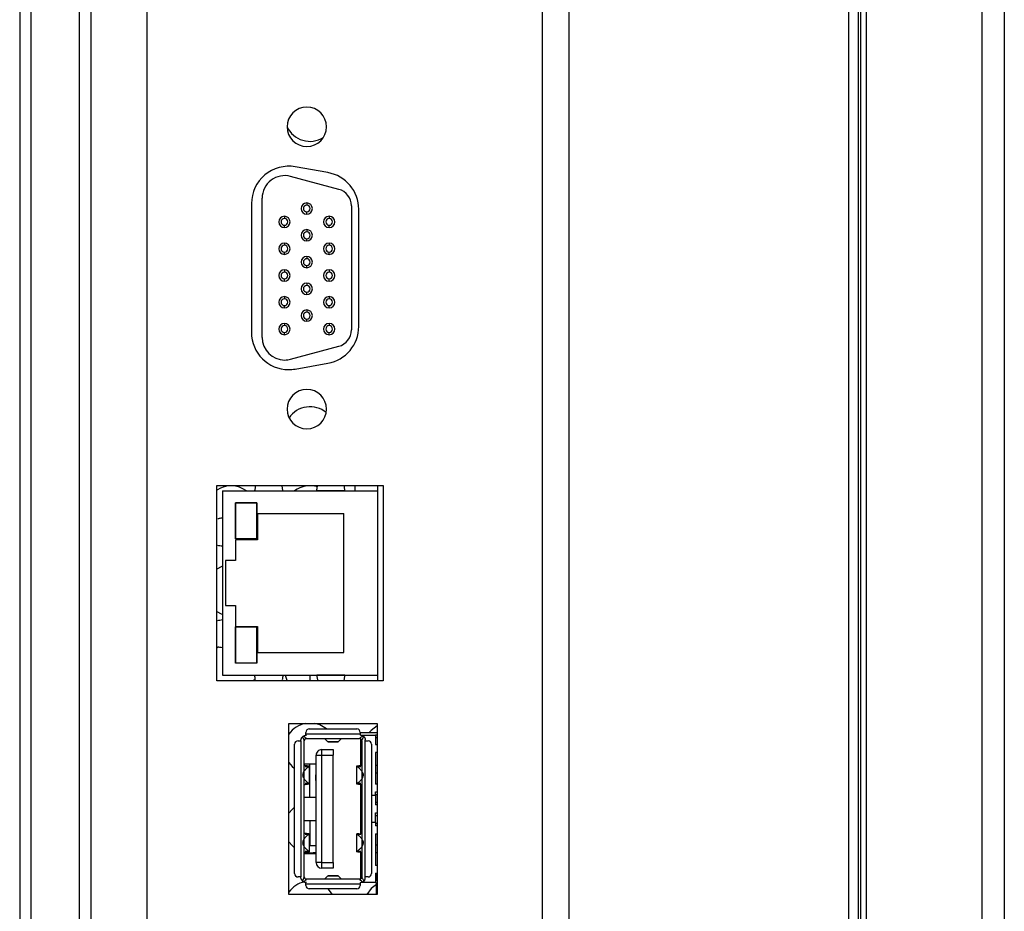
# Model space of a CAD drawing. Header units: millimetres. Extents: x 0 to 1118, y 0 to 864.
# Tile 24 of 256: x 80 to 97, y 326 to 342. Entities that reach past the tile are written whole.
import ezdxf

# ---------------------------------------------------------------- set-up
doc = ezdxf.new("R2010")
doc.units = ezdxf.units.MM

msp = doc.modelspace()

# ---------------------------------------------------------------- linework, layer by layer
at = {"color": 7, "linetype": 'Continuous', "lineweight": 25}
for p, q in [((94.8919, 314.316), (94.8919, 533.588)), ((94.9319, 316.152), (94.9319, 531.752)), ((95.0319, 316.152), (95.0319, 531.752)), ((97.0719, 531.752), (97.0719, 316.152)), ((97.4719, 531.752), (97.4719, 316.152)), ((80.0319, 406.752), (80.0319, 315.2817)), ((80.2319, 406.752), (80.2319, 315.0817)), ((81.0919, 320.8217), (81.0919, 404.714)), ((81.2919, 404.714), (81.2919, 320.8217)), ((82.2919, 321.0217), (82.2919, 404.114)), ((89.2919, 323.4488), (89.2919, 400.4697)), ((85.4923, 339.5656), (84.9123, 339.6686)), ((85.6848, 339.2696), (84.8307, 339.4992)), ((84.3269, 336.6469), (84.3269, 339.1129)), ((84.1369, 339.0188), (84.1369, 336.7368)), ((85.1169, 339.0297), (85.1169, 338.9897)), ((85.1169, 338.8297), (85.1169, 338.8697)), ((85.9069, 338.9799), (85.9069, 336.7799)), ((86.0369, 336.8398), (86.0369, 338.9158)), ((84.7209, 338.7926), (84.7209, 338.7526)), ((85.5129, 338.7926), (85.5129, 338.7526)), ((84.7209, 338.5926), (84.7209, 338.6326)), ((85.1169, 338.5556), (85.1169, 338.5156)), ((85.5129, 338.5926), (85.5129, 338.6326)), ((85.1169, 338.3556), (85.1169, 338.3956)), ((84.7209, 338.3185), (84.7209, 338.2785)), ((85.5129, 338.3185), (85.5129, 338.2785)), ((84.7209, 338.1185), (84.7209, 338.1585)), ((85.1169, 338.0814), (85.1169, 338.0414)), ((85.5129, 338.1185), (85.5129, 338.1585)), ((84.7209, 337.8444), (84.7209, 337.8044)), ((85.1169, 337.8814), (85.1169, 337.9214)), ((85.5129, 337.8444), (85.5129, 337.8044)), ((84.7209, 337.6444), (84.7209, 337.6844)), ((85.5129, 337.6444), (85.5129, 337.6844)), ((85.1169, 337.6073), (85.1169, 337.5673)), ((84.7209, 337.3702), (84.7209, 337.3302)), ((85.1169, 337.4073), (85.1169, 337.4473)), ((85.5129, 337.3702), (85.5129, 337.3302)), ((84.7209, 337.1702), (84.7209, 337.2102)), ((85.1169, 337.1332), (85.1169, 337.0932)), ((85.5129, 337.1702), (85.5129, 337.2102)), ((85.1169, 336.9332), (85.1169, 336.9732)), ((84.7209, 336.8961), (84.7209, 336.8561)), ((85.5129, 336.8961), (85.5129, 336.8561)), ((84.7209, 336.6961), (84.7209, 336.7361)), ((85.5129, 336.6961), (85.5129, 336.7361)), ((84.8307, 336.2606), (85.6848, 336.4902)), ((84.9123, 336.087), (85.4923, 336.19)), ((83.5249, 334.0277), (86.4719, 334.0277)), ((83.5249, 330.5679), (83.5249, 334.0277)), ((85.9719, 333.9278), (85.9719, 334.0277)), ((86.3719, 334.0277), (86.3719, 333.9278)), ((86.4719, 334.0277), (86.4719, 330.5679)), ((83.6249, 333.9278), (83.6249, 330.668)), ((83.6249, 333.9278), (86.3719, 333.9278)), ((84.1938, 333.931), (84.6941, 333.931)), ((84.1938, 333.9278), (84.1938, 333.931)), ((84.6941, 333.931), (84.6941, 333.9278)), ((85.2932, 333.9278), (85.2932, 333.931)), ((85.7935, 333.931), (85.2932, 333.931)), ((85.7935, 333.931), (85.7935, 333.9278)), ((86.3719, 333.9278), (86.3719, 330.668)), ((83.8544, 333.0785), (83.8544, 333.7191)), ((83.8544, 333.7191), (84.2336, 333.7191)), ((83.8564, 333.7171), (83.8564, 333.0805)), ((84.2316, 333.7171), (83.8564, 333.7171)), ((84.2316, 333.0805), (84.2316, 333.7171)), ((84.2336, 333.7191), (84.2336, 333.0785)), ((84.2432, 333.5263), (84.2432, 333.0642)), ((84.2432, 333.5263), (85.7728, 333.5263)), ((85.7728, 331.0661), (85.7728, 333.5263)), ((83.6218, 333.4482), (83.6249, 333.4482)), ((83.6218, 333.4482), (83.6218, 332.9479)), ((83.6249, 332.9479), (83.6218, 332.9479)), ((84.2336, 333.0785), (83.8544, 333.0785)), ((84.2432, 333.0642), (83.8544, 333.0642)), ((83.8544, 333.0642), (83.8544, 332.6945)), ((83.8564, 333.0805), (84.2316, 333.0805)), ((83.8544, 332.6945), (83.6759, 332.6945)), ((83.6759, 332.6945), (83.6759, 332.2962)), ((83.6759, 332.2962), (83.6759, 331.8979)), ((83.6759, 331.8979), (83.8544, 331.8979)), ((83.8544, 331.8979), (83.8544, 331.5282)), ((83.6218, 331.6509), (83.6249, 331.6509)), ((83.6218, 331.6509), (83.6218, 331.1506)), ((83.8544, 331.5282), (84.2432, 331.5282)), ((83.8544, 331.5202), (84.2336, 331.5202)), ((83.8544, 330.8797), (83.8544, 331.5202)), ((84.2316, 331.5182), (83.8564, 331.5182)), ((83.8564, 331.5182), (83.8564, 330.8817)), ((84.2316, 330.8817), (84.2316, 331.5182)), ((84.2336, 331.5202), (84.2336, 330.8797)), ((84.2432, 331.5282), (84.2432, 331.0661)), ((83.541, 331.1543), (83.5249, 331.1441)), ((83.6249, 331.1506), (83.6218, 331.1506)), ((84.2432, 331.0661), (85.7728, 331.0661)), ((84.2336, 330.8797), (83.8544, 330.8797)), ((83.8564, 330.8817), (84.2316, 330.8817)), ((83.6249, 330.668), (86.3719, 330.668)), ((84.1938, 330.6648), (84.1938, 330.668)), ((84.1938, 330.6648), (84.6941, 330.6648)), ((84.6941, 330.668), (84.6941, 330.6648)), ((85.1719, 330.668), (85.1719, 330.5679)), ((85.2932, 330.6648), (85.2932, 330.668)), ((85.7935, 330.6648), (85.2932, 330.6648)), ((85.7935, 330.668), (85.7935, 330.6648)), ((86.3719, 330.668), (86.3719, 330.5679)), ((86.4719, 330.5679), (83.5249, 330.5679)), ((84.1765, 330.5679), (84.1879, 330.5924)), ((84.8019, 326.7828), (84.8019, 329.8128)), ((84.8019, 329.8128), (86.3619, 329.8128)), ((86.3619, 329.8128), (86.3619, 326.7828)), ((85.1019, 329.6229), (85.1019, 329.6529)), ((85.1019, 329.6029), (85.1019, 329.6229)), ((86.0619, 329.6229), (85.1019, 329.6229)), ((85.1619, 329.7129), (86.0019, 329.7129)), ((86.0619, 329.6529), (86.0619, 329.6229)), ((86.0619, 329.6507), (86.3619, 329.6507)), ((86.0619, 329.6229), (86.0619, 329.6029)), ((84.9019, 327.1529), (84.9019, 329.4429)), ((84.9619, 329.5029), (85.0119, 329.5029)), ((85.0119, 329.5029), (85.0119, 327.0929)), ((85.0719, 327.0912), (85.0719, 329.5046)), ((85.1019, 329.6029), (85.1119, 329.6029)), ((85.1119, 329.5429), (85.1119, 329.544)), ((85.1119, 329.5429), (86.0519, 329.5429)), ((85.4923, 329.4853), (85.4319, 329.5427)), ((85.6715, 329.4853), (85.4923, 329.4853)), ((85.4934, 329.4847), (85.6703, 329.4847)), ((85.7319, 329.5427), (85.6715, 329.4853)), ((86.0519, 329.544), (86.0519, 329.5429)), ((86.0719, 329.6029), (86.0619, 329.6029)), ((86.0719, 329.6029), (86.3319, 329.6029)), ((86.0719, 329.063), (86.0719, 329.5375)), ((86.0919, 329.5046), (86.0919, 327.0912)), ((86.0941, 329.5159), (86.0957, 329.5159)), ((86.1283, 329.5796), (86.127, 329.5774)), ((86.1519, 329.5029), (86.1519, 329.5229)), ((86.1519, 327.0929), (86.1519, 329.5029)), ((86.1519, 329.5029), (86.2019, 329.5029)), ((86.2619, 329.4429), (86.2619, 327.1529)), ((86.3619, 329.6046), (86.3319, 329.6029)), ((86.3319, 329.6029), (86.3319, 329.4379)), ((86.3319, 329.6029), (86.3341, 329.563)), ((86.3341, 329.563), (86.3619, 329.5645)), ((85.3819, 329.2479), (85.3819, 329.3479)), ((85.3819, 329.3479), (85.5819, 329.3479)), ((85.5819, 329.3479), (85.5819, 329.2479)), ((86.3319, 329.4379), (86.3619, 329.4379)), ((86.3619, 329.2979), (86.3319, 329.2979)), ((86.3319, 329.2979), (86.3319, 328.7379)), ((85.2819, 327.3479), (85.2819, 329.2479)), ((85.2819, 329.2479), (85.3819, 329.2479)), ((85.3819, 327.3479), (85.3819, 329.2479)), ((85.3819, 329.2479), (85.5819, 329.2479)), ((85.5819, 327.3479), (85.5819, 329.2479)), ((85.2819, 329.0879), (85.0719, 329.0879)), ((85.1547, 329.044), (85.0911, 329.044)), ((85.1642, 328.7371), (85.1642, 329.0587)), ((85.1719, 328.5079), (85.1719, 329.0879)), ((85.9995, 329.0587), (85.9995, 328.7371)), ((86.0726, 329.044), (86.009, 329.044)), ((86.3619, 329.0679), (86.3319, 329.0679)), ((86.3319, 328.9379), (86.3619, 328.9379)), ((85.0911, 328.7518), (85.1547, 328.7518)), ((85.2719, 328.9007), (85.2719, 328.8007)), ((85.2719, 328.9007), (85.2819, 328.9007)), ((85.2719, 328.8007), (85.2819, 328.8007)), ((86.009, 328.7518), (86.0726, 328.7518)), ((86.0719, 328.5379), (86.0719, 328.7328)), ((86.3619, 328.7379), (86.3319, 328.7379)), ((86.3319, 328.5979), (86.3619, 328.5979)), ((86.3319, 328.5379), (86.3319, 328.5979)), ((85.0719, 328.5079), (85.2819, 328.5079)), ((86.0719, 328.0579), (86.0719, 328.5379)), ((86.0719, 328.5379), (86.0919, 328.5379)), ((86.3319, 328.5379), (86.2619, 328.5379)), ((86.3619, 328.5479), (86.3319, 328.5479)), ((86.3319, 328.5379), (86.3319, 328.3679)), ((86.3319, 328.4179), (86.3619, 328.4179)), ((86.3619, 328.3679), (86.3319, 328.3679)), ((86.3319, 328.2279), (86.3619, 328.2279)), ((86.3319, 328.0579), (86.3319, 328.2279)), ((85.2819, 328.0879), (85.0719, 328.0879)), ((85.1719, 328.0879), (85.1719, 327.6507)), ((86.0719, 328.0579), (86.0919, 328.0579)), ((86.0719, 327.8632), (86.0719, 328.0579)), ((86.3319, 328.0579), (86.2619, 328.0579)), ((86.3619, 328.1779), (86.3319, 328.1779)), ((86.3319, 328.0579), (86.3319, 327.9979)), ((86.3319, 328.0479), (86.3619, 328.0479)), ((86.3619, 327.9979), (86.3319, 327.9979)), ((85.1547, 327.844), (85.0911, 327.844)), ((85.1642, 327.5371), (85.1642, 327.8587)), ((85.9995, 327.8587), (85.9995, 327.5371)), ((86.0726, 327.844), (86.009, 327.844)), ((86.3319, 327.8579), (86.3619, 327.8579)), ((86.3319, 327.8579), (86.3319, 327.2979)), ((85.0911, 327.5518), (85.1547, 327.5518)), ((85.1719, 327.6507), (85.2819, 327.6507)), ((86.009, 327.5518), (86.0726, 327.5518)), ((86.0719, 327.0583), (86.0719, 327.5328)), ((86.3619, 327.6579), (86.3319, 327.6579)), ((86.3319, 327.5279), (86.3619, 327.5279)), ((85.0719, 327.5079), (85.2819, 327.5079)), ((85.3819, 327.3479), (85.2819, 327.3479)), ((85.3819, 327.2479), (85.3819, 327.3479)), ((85.3819, 327.3479), (85.5819, 327.3479)), ((85.5819, 327.2479), (85.3819, 327.2479)), ((85.5819, 327.3479), (85.5819, 327.2479)), ((86.3619, 327.2979), (86.3319, 327.2979)), ((85.0119, 327.0929), (84.9619, 327.0929)), ((85.0396, 327.0238), (85.0407, 327.0258)), ((85.1119, 327.0518), (85.1119, 327.0529)), ((86.0519, 327.0529), (85.1119, 327.0529)), ((85.4319, 327.0531), (85.4923, 327.1105)), ((85.4923, 327.1105), (85.6715, 327.1105)), ((85.6703, 327.1111), (85.4934, 327.1111)), ((85.6715, 327.1105), (85.7319, 327.0531)), ((86.0519, 327.0529), (86.0519, 327.0518)), ((86.1519, 327.0729), (86.1519, 327.0929)), ((86.2019, 327.0929), (86.1519, 327.0929)), ((86.3319, 327.1579), (86.3619, 327.1579)), ((86.3319, 327.1579), (86.3319, 326.9929)), ((86.3341, 327.0328), (86.3319, 326.9929)), ((86.3619, 327.0313), (86.3341, 327.0328)), ((86.3519, 327.0318), (86.3519, 327.1579)), ((85.1019, 326.9729), (85.1019, 326.9929)), ((85.1119, 326.9929), (85.1019, 326.9929)), ((85.1019, 326.9429), (85.1019, 326.9729)), ((85.1019, 326.9729), (86.0619, 326.9729)), ((86.0019, 326.8829), (85.1619, 326.8829)), ((85.5704, 326.7828), (85.4971, 326.8829)), ((86.0619, 326.9929), (86.0719, 326.9929)), ((86.0619, 326.9929), (86.0619, 326.9729)), ((86.0619, 326.9729), (86.0619, 326.9429)), ((86.3319, 326.9929), (86.0719, 326.9929)), ((86.3319, 326.9929), (86.3619, 326.9912)), ((86.3519, 326.7828), (86.3519, 326.9918)), ((86.3619, 326.7828), (84.8019, 326.7828))]:
    msp.add_line(p, q, dxfattribs=at)
at = {"color": 8, "linetype": 'Continuous', "lineweight": 25}
for p, q in [((94.7161, 323.4488), (94.7161, 529.4738)), ((89.7605, 401.093), (89.7605, 323.4488))]:
    msp.add_line(p, q, dxfattribs=at)
at = {"color": 7, "linetype": 'Continuous', "lineweight": 25, "flags": 128}
for points in [[(83.6249, 332.594), (83.602, 332.5852), (83.5249, 332.5441)], [(83.5249, 331.7948), (83.602, 331.7537), (83.6249, 331.7449)], [(84.7358, 330.668), (84.7584, 330.5972), (84.7718, 330.5679)], [(85.465, 329.7129), (85.3464, 329.7852), (85.2512, 329.8128)], [(86.3619, 329.7662), (86.256, 329.6876), (86.2229, 329.6507)], [(84.8019, 329.1167), (84.856, 329.0513), (84.9019, 329.0112)], [(84.9019, 328.3277), (84.856, 328.2876), (84.8019, 328.2222)], [(84.8019, 327.7167), (84.856, 327.6513), (84.9019, 327.6112)], [(85.1006, 327.5255), (85.1742, 327.5195), (85.2819, 327.5325)], [(86.3519, 326.9607), (86.256, 326.8876), (86.178, 326.7828)]]:
    msp.add_lwpolyline(points, dxfattribs=at)
at = {"color": 7, "linetype": 'Continuous', "lineweight": 25}
for centre, radius, start, end in [((85.1169, 340.3778), 0.35, 90, 270), ((85.1169, 340.3778), 0.35, 270, 90), ((85.1742, 340.5695), 0.45, 205.15856, 301.54197), ((84.7969, 339.0188), 0.66, 79.93004, 180), ((85.3769, 338.9158), 0.66, 0, 79.93004), ((84.7269, 339.1129), 0.4, 74.95417, 180), ((85.6069, 338.9799), 0.3, 0, 74.95417), ((85.1169, 338.9297), 0.1, 90, 270), ((85.1169, 338.9297), 0.06, 90, 270), ((85.1169, 338.9297), 0.1, 270, 90), ((85.1169, 338.9297), 0.06, 270, 90), ((84.7209, 338.6926), 0.1, 90, 270), ((84.7209, 338.6926), 0.06, 90, 270), ((84.7209, 338.6926), 0.1, 270, 90), ((84.7209, 338.6926), 0.06, 270, 90), ((85.5129, 338.6926), 0.1, 90, 270), ((85.5129, 338.6926), 0.06, 90, 270), ((85.5129, 338.6926), 0.1, 270, 90), ((85.5129, 338.6926), 0.06, 270, 90), ((85.1169, 338.4556), 0.1, 90, 270), ((85.1169, 338.4556), 0.06, 90, 270), ((85.1169, 338.4556), 0.1, 270, 90), ((85.1169, 338.4556), 0.06, 270, 90), ((84.7209, 338.2185), 0.1, 90, 270), ((84.7209, 338.2185), 0.06, 90, 270), ((84.7209, 338.2185), 0.1, 270, 90), ((84.7209, 338.2185), 0.06, 270, 90), ((85.5129, 338.2185), 0.1, 90, 270), ((85.5129, 338.2185), 0.06, 90, 270), ((85.5129, 338.2185), 0.1, 270, 90), ((85.5129, 338.2185), 0.06, 270, 90), ((85.1169, 337.9814), 0.1, 90, 270), ((85.1169, 337.9814), 0.06, 90, 270), ((85.1169, 337.9814), 0.1, 270, 90), ((85.1169, 337.9814), 0.06, 270, 90), ((84.7209, 337.7444), 0.1, 90, 270), ((84.7209, 337.7444), 0.1, 270, 90), ((85.5129, 337.7444), 0.1, 90, 270), ((85.5129, 337.7444), 0.1, 270, 90), ((84.7209, 337.7444), 0.06, 90, 270), ((84.7209, 337.7444), 0.06, 270, 90), ((85.5129, 337.7444), 0.06, 90, 270), ((85.5129, 337.7444), 0.06, 270, 90), ((85.1169, 337.5073), 0.1, 90, 270), ((85.1169, 337.5073), 0.06, 90, 270), ((85.1169, 337.5073), 0.1, 270, 90), ((85.1169, 337.5073), 0.06, 270, 90), ((84.7209, 337.2702), 0.1, 90, 270), ((84.7209, 337.2702), 0.06, 90, 270), ((84.7209, 337.2702), 0.1, 270, 90), ((84.7209, 337.2702), 0.06, 270, 90), ((85.5129, 337.2702), 0.1, 90, 270), ((85.5129, 337.2702), 0.06, 90, 270), ((85.5129, 337.2702), 0.1, 270, 90), ((85.5129, 337.2702), 0.06, 270, 90), ((85.1169, 337.0332), 0.1, 90, 270), ((85.1169, 337.0332), 0.1, 270, 90), ((85.1169, 337.0332), 0.06, 90, 270), ((85.1169, 337.0332), 0.06, 270, 90), ((84.7209, 336.7961), 0.1, 90, 270), ((84.7209, 336.7961), 0.06, 90, 270), ((84.7209, 336.7961), 0.1, 270, 90), ((84.7209, 336.7961), 0.06, 270, 90), ((85.5129, 336.7961), 0.1, 90, 270), ((85.5129, 336.7961), 0.06, 90, 270), ((85.3769, 336.8398), 0.66, 280.06996, 0), ((85.5129, 336.7961), 0.1, 270, 90), ((85.5129, 336.7961), 0.06, 270, 90), ((85.6069, 336.7799), 0.3, 285.04583, 0), ((84.7969, 336.7368), 0.66, 180, 270), ((84.7269, 336.6469), 0.4, 180, 270), ((84.7269, 336.6469), 0.4, 270, 285.04583), ((84.7969, 336.7368), 0.66, 270, 280.06996), ((85.1169, 335.3778), 0.35, 90, 270), ((85.1169, 335.3778), 0.35, 270, 90), ((85.1742, 334.9695), 0.45, 50.3454, 145.63237), ((83.7742, 333.5695), 0.45, 52.78021, 123.63517), ((85.1742, 333.5695), 0.45, 72.76086, 127.21979), ((85.1742, 329.3695), 0.45, 99.85083, 145.82822), ((85.1619, 329.6529), 0.06, 90, 180), ((86.0019, 329.6529), 0.06, 0, 90), ((84.9619, 329.4429), 0.06, 90, 180), ((85.1119, 329.5029), 0.04, 90, 180), ((86.0519, 329.5029), 0.04, 359.9996, 90), ((86.2019, 329.4429), 0.06, 0, 90), ((85.3819, 329.2479), 0.1, 90, 180.00032), ((85.3819, 327.3479), 0.1, 180.00032, 270), ((85.1742, 326.5695), 0.45, 102.66377, 145.82822), ((84.9619, 327.1529), 0.06, 180, 270), ((85.1119, 327.0929), 0.04, 180.00252, 270), ((86.0519, 327.0929), 0.04, 270, 0), ((86.2019, 327.1529), 0.06, 270, 0), ((85.1619, 326.9429), 0.06, 180, 270), ((86.0019, 326.9429), 0.06, 270, 0)]:
    msp.add_arc(centre, radius, start, end, dxfattribs=at)
for points, knots in [([(84.2065, 334.0138), (84.2052, 334.0052), (84.2025, 333.9875), (84.1982, 333.9599), (84.1953, 333.9407), (84.1938, 333.931)], [0, 0, 0, 0, 0.3333333, 0.6666667, 1, 1, 1, 1]), ([(84.6941, 333.931), (84.6926, 333.9407), (84.6896, 333.9599), (84.6854, 333.9875), (84.6827, 334.0052), (84.6813, 334.0138)], [0, 0, 0, 0, 0.3333333, 0.6666667, 1, 1, 1, 1]), ([(85.2932, 333.931), (85.2954, 333.9454), (85.2998, 333.9743), (85.3039, 334.0007), (85.3059, 334.0139)], [0, 0, 0, 0, 0.5, 1, 1, 1, 1]), ([(85.7935, 333.931), (85.792, 333.9407), (85.789, 333.9599), (85.7848, 333.9875), (85.7821, 334.0052), (85.7807, 334.0138)], [0, 0, 0, 0, 0.3333333, 0.6666667, 1, 1, 1, 1]), ([(83.6218, 333.4482), (83.612, 333.4467), (83.5928, 333.4438), (83.5652, 333.4395), (83.5475, 333.4368), (83.5389, 333.4354)], [0, 0, 0, 0, 0.3333333, 0.6666667, 1, 1, 1, 1]), ([(83.6218, 332.9479), (83.6073, 332.9501), (83.5784, 332.9545), (83.5521, 332.9586), (83.5389, 332.9606)], [0, 0, 0, 0, 0.5, 1, 1, 1, 1]), ([(83.5389, 331.635), (83.5521, 331.6375), (83.5784, 331.6426), (83.6073, 331.6481), (83.6218, 331.6509)], [0, 0, 0, 0, 0.5, 1, 1, 1, 1]), ([(83.6218, 331.1506), (83.6073, 331.1528), (83.5784, 331.1572), (83.5521, 331.1613), (83.5389, 331.1633)], [0, 0, 0, 0, 0.5, 1, 1, 1, 1]), ([(84.2065, 330.5819), (84.2045, 330.5951), (84.2004, 330.6215), (84.196, 330.6504), (84.1938, 330.6648)], [0, 0, 0, 0, 0.5, 1, 1, 1, 1]), ([(84.6941, 330.6648), (84.6919, 330.6504), (84.6874, 330.6215), (84.6834, 330.5951), (84.6813, 330.5819)], [0, 0, 0, 0, 0.5, 1, 1, 1, 1]), ([(85.2932, 330.6648), (85.2947, 330.6551), (85.2976, 330.6359), (85.3019, 330.6083), (85.3046, 330.5906), (85.3059, 330.582)], [0, 0, 0, 0, 0.3333333, 0.6666667, 1, 1, 1, 1]), ([(85.7807, 330.582), (85.7821, 330.5906), (85.7848, 330.6083), (85.789, 330.6359), (85.792, 330.6551), (85.7935, 330.6648)], [0, 0, 0, 0, 0.3333333, 0.6666667, 1, 1, 1, 1]), ([(85.0119, 329.5029), (85.012, 329.5069), (85.0123, 329.5149), (85.0145, 329.5267), (85.0181, 329.5382), (85.023, 329.5492), (85.0285, 329.5584), (85.0342, 329.566), (85.0378, 329.57), (85.0396, 329.572)], [0, 0, 0, 0, 0.1559368, 0.311852, 0.4677396, 0.6236501, 0.7795149, 0.8896901, 1, 1, 1, 1]), ([(85.0396, 329.572), (85.0416, 329.574), (85.0455, 329.5779), (85.0523, 329.5834), (85.057, 329.5865), (85.0594, 329.588)], [0, 0, 0, 0, 0.3333351, 0.6666631, 1, 1, 1, 1]), ([(85.0396, 329.572), (85.0415, 329.5686), (85.0452, 329.5616), (85.0488, 329.5549), (85.0506, 329.5515)], [0, 0, 0, 0, 0.5000128, 1, 1, 1, 1]), ([(85.0506, 329.5515), (85.0528, 329.5473), (85.0572, 329.5389), (85.0631, 329.527), (85.0679, 329.5171), (85.0712, 329.5089), (85.0716, 329.506), (85.0719, 329.5046)], [0, 0, 0, 0, 0.2160583, 0.4321302, 0.648157, 0.8242442, 1, 1, 1, 1]), ([(85.0594, 329.588), (85.0625, 329.5898), (85.0688, 329.5934), (85.0791, 329.5976), (85.0898, 329.6006), (85.1007, 329.6025), (85.1082, 329.6028), (85.1119, 329.6029)], [0, 0, 0, 0, 0.2000742, 0.3999737, 0.5999737, 0.8000486, 1, 1, 1, 1]), ([(85.0594, 329.588), (85.0639, 329.5847), (85.0729, 329.578), (85.0855, 329.5683), (85.0963, 329.5598), (85.1047, 329.5527), (85.1106, 329.5471), (85.1114, 329.545), (85.1119, 329.544)], [0, 0, 0, 0, 0.1852561, 0.37047618, 0.55561526, 0.70380783, 0.85204314, 1, 1, 1, 1]), ([(85.0719, 329.5046), (85.072, 329.5069), (85.0722, 329.5116), (85.0742, 329.5183), (85.0771, 329.5247), (85.08, 329.5284), (85.0815, 329.5302)], [0, 0, 0, 0, 0.25, 0.5, 0.75, 1, 1, 1, 1]), ([(85.0815, 329.5302), (85.0835, 329.5322), (85.0875, 329.5363), (85.095, 329.5406), (85.1032, 329.5435), (85.109, 329.5438), (85.1119, 329.544)], [0, 0, 0, 0, 0.25, 0.5, 0.75, 1, 1, 1, 1]), ([(86.0519, 329.544), (86.052, 329.5445), (86.0522, 329.5455), (86.0541, 329.5478), (86.0578, 329.5516), (86.0647, 329.5576), (86.0767, 329.5672), (86.0922, 329.579), (86.1046, 329.5882), (86.1108, 329.5928)], [0, 0, 0, 0, 0.073041, 0.1460982, 0.2191728, 0.3768028, 0.5345877, 0.7672377, 1, 1, 1, 1]), ([(86.0919, 329.5046), (86.0919, 329.5092), (86.0906, 329.5168), (86.0856, 329.5263), (86.0804, 329.5327), (86.0739, 329.5378), (86.0642, 329.5427), (86.0566, 329.544), (86.0519, 329.544)], [0.08253107, 0.08253107, 0.08253107, 0.08253107, 0.29126325, 0.39562934, 0.49999543, 0.60436152, 0.7087276, 0.91746011, 0.91746011, 0.91746011, 0.91746011]), ([(86.0719, 329.6029), (86.0753, 329.6028), (86.0821, 329.6025), (86.0921, 329.6005), (86.1018, 329.5974), (86.1078, 329.5943), (86.1108, 329.5928)], [0, 0, 0, 0, 0.2499929, 0.5000268, 0.7499798, 1, 1, 1, 1]), ([(86.0891, 329.5191), (86.0899, 329.5176), (86.0908, 329.5158), (86.0922, 329.5159), (86.0924, 329.5159)], [0, 0, 0, 0, 0.8710581, 1, 1, 1, 1]), ([(86.0919, 329.5046), (86.092, 329.5054), (86.0921, 329.5069), (86.0932, 329.5104), (86.0949, 329.5145), (86.0969, 329.5191), (86.0993, 329.5242), (86.102, 329.5297), (86.104, 329.5337), (86.105, 329.5357)], [0, 0, 0, 0, 0.1403507, 0.2803987, 0.4207262, 0.560948, 0.7010762, 0.8505978, 1, 1, 1, 1]), ([(86.105, 329.5357), (86.1066, 329.5388), (86.1097, 329.545), (86.1132, 329.5515), (86.1149, 329.5548)], [0, 0, 0, 0, 0.49997491, 1, 1, 1, 1]), ([(86.1108, 329.5928), (86.1129, 329.5915), (86.1171, 329.5891), (86.123, 329.5846), (86.1265, 329.5813), (86.1283, 329.5796)], [0, 0, 0, 0, 0.3333417, 0.6666693, 1, 1, 1, 1]), ([(86.1149, 329.5548), (86.1169, 329.5585), (86.1208, 329.5659), (86.125, 329.5735), (86.127, 329.5774)], [0, 0, 0, 0, 0.4999894, 1, 1, 1, 1]), ([(86.1283, 329.5796), (86.1306, 329.5771), (86.1353, 329.5721), (86.1411, 329.5634), (86.1459, 329.5539), (86.1493, 329.5439), (86.1515, 329.5335), (86.1517, 329.5264), (86.1519, 329.5229)], [0, 0, 0, 0, 0.16684034, 0.33332419, 0.49989926, 0.66663228, 0.83338673, 1, 1, 1, 1]), ([(85.1547, 329.044), (85.1534, 329.0436), (85.1507, 329.0427), (85.1457, 329.0401), (85.1402, 329.0366), (85.1312, 329.0301), (85.1179, 329.0188), (85.0944, 328.9958), (85.0673, 328.9645), (85.0482, 328.929), (85.0435, 328.9036), (85.0444, 328.8794), (85.0548, 328.8533), (85.071, 328.8286), (85.0941, 328.7999), (85.118, 328.7765), (85.1381, 328.7604), (85.147, 328.7548), (85.1522, 328.7525), (85.1539, 328.752), (85.1547, 328.7518)], [0, 0, 0, 0, 0.0273971, 0.0547928, 0.0821907, 0.1095886, 0.175466, 0.2413615, 0.3669866, 0.4548167, 0.4886763, 0.5225263, 0.6004404, 0.6566118, 0.7128074, 0.8488186, 0.9070381, 0.9652384, 0.9826177, 1, 1, 1, 1]), ([(85.1243, 329.0581), (85.1202, 329.0585), (85.112, 329.0595), (85.1015, 329.0609), (85.0925, 329.0624), (85.085, 329.0639), (85.0792, 329.0655), (85.075, 329.0671), (85.0724, 329.0688), (85.072, 329.0698), (85.0719, 329.0704)], [0, 0, 0, 0, 0.1250007, 0.2500006, 0.3750002, 0.4999999, 0.625, 0.7500003, 0.8750004, 1, 1, 1, 1]), ([(85.1042, 329.0487), (85.1041, 329.0483), (85.1037, 329.0475), (85.1011, 329.0463), (85.0971, 329.0451), (85.0931, 329.0444), (85.0911, 329.044)], [0, 0, 0, 0, 0.25, 0.5000001, 0.75, 1, 1, 1, 1]), ([(85.1642, 329.0487), (85.1641, 329.0492), (85.1637, 329.0502), (85.1611, 329.0516), (85.157, 329.053), (85.1512, 329.0543), (85.1438, 329.0556), (85.135, 329.0569), (85.1279, 329.0577), (85.1243, 329.0581)], [0, 0, 0, 0, 0.1428567, 0.2857141, 0.4285715, 0.5714286, 0.7142853, 0.8571421, 1, 1, 1, 1]), ([(85.1547, 329.044), (85.1562, 329.0444), (85.1591, 329.0452), (85.162, 329.0464), (85.1639, 329.0475), (85.1641, 329.0483), (85.1642, 329.0487)], [0, 0, 0, 0, 0.25, 0.5, 0.75, 1, 1, 1, 1]), ([(86.0394, 329.0581), (86.0359, 329.0577), (86.0288, 329.0569), (86.0199, 329.0556), (86.0126, 329.0543), (86.0068, 329.053), (86.0026, 329.0516), (86, 329.0502), (85.9997, 329.0492), (85.9995, 329.0487)], [0, 0, 0, 0, 0.1428579, 0.2857147, 0.4285714, 0.5714285, 0.7142859, 0.8571433, 1, 1, 1, 1]), ([(85.9995, 329.0487), (85.9996, 329.0483), (85.9999, 329.0475), (86.0017, 329.0464), (86.0046, 329.0452), (86.0076, 329.0444), (86.009, 329.044)], [0, 0, 0, 0, 0.25, 0.50000003, 0.74999999, 1, 1, 1, 1]), ([(86.009, 328.7518), (86.0104, 328.7522), (86.0131, 328.7531), (86.0181, 328.7557), (86.0236, 328.7592), (86.0325, 328.7657), (86.0458, 328.777), (86.0694, 328.8), (86.0964, 328.8313), (86.1156, 328.8668), (86.1202, 328.8922), (86.1194, 328.9164), (86.109, 328.9425), (86.0928, 328.9672), (86.0697, 328.9959), (86.0458, 329.0193), (86.0257, 329.0354), (86.0167, 329.041), (86.0116, 329.0433), (86.0099, 329.0438), (86.009, 329.044)], [0, 0, 0, 0, 0.0273971, 0.0547928, 0.0821907, 0.1095886, 0.175466, 0.2413615, 0.3669866, 0.4548167, 0.4886763, 0.5225263, 0.6004404, 0.6566118, 0.7128074, 0.8488186, 0.9070381, 0.9652384, 0.9826177, 1, 1, 1, 1]), ([(86.0919, 329.0704), (86.0917, 329.0698), (86.0914, 329.0688), (86.0888, 329.0671), (86.0846, 329.0655), (86.0787, 329.0639), (86.0713, 329.0624), (86.0622, 329.0609), (86.0517, 329.0595), (86.0435, 329.0585), (86.0394, 329.0581)], [0, 0, 0, 0, 0.1249996, 0.2499997, 0.375, 0.5000001, 0.6249998, 0.7499994, 0.8749993, 1, 1, 1, 1]), ([(86.0726, 329.044), (86.0706, 329.0444), (86.0666, 329.0451), (86.0626, 329.0463), (86.06, 329.0475), (86.0597, 329.0483), (86.0595, 329.0487)], [0, 0, 0, 0, 0.25, 0.4999999, 0.75, 1, 1, 1, 1]), ([(85.0911, 328.7518), (85.0931, 328.7514), (85.0971, 328.7507), (85.1011, 328.7495), (85.1037, 328.7483), (85.1041, 328.7475), (85.1042, 328.7471)], [0, 0, 0, 0, 0.25, 0.4999999, 0.75, 1, 1, 1, 1]), ([(85.1243, 328.7377), (85.1279, 328.7381), (85.135, 328.7389), (85.1438, 328.7402), (85.1512, 328.7415), (85.157, 328.7428), (85.1611, 328.7442), (85.1637, 328.7456), (85.1641, 328.7466), (85.1642, 328.7471)], [0, 0, 0, 0, 0.1428579, 0.2857147, 0.4285714, 0.5714285, 0.7142859, 0.8571433, 1, 1, 1, 1]), ([(85.1642, 328.7471), (85.1641, 328.7475), (85.1639, 328.7483), (85.162, 328.7495), (85.1591, 328.7506), (85.1562, 328.7514), (85.1547, 328.7518)], [0, 0, 0, 0, 0.25, 0.5, 0.75, 1, 1, 1, 1]), ([(86.009, 328.7518), (86.0076, 328.7514), (86.0046, 328.7506), (86.0017, 328.7495), (85.9999, 328.7483), (85.9996, 328.7475), (85.9995, 328.7471)], [0, 0, 0, 0, 0.25, 0.5, 0.75, 1, 1, 1, 1]), ([(85.9995, 328.7471), (85.9997, 328.7466), (86, 328.7456), (86.0026, 328.7442), (86.0068, 328.7428), (86.0126, 328.7415), (86.0199, 328.7402), (86.0288, 328.7389), (86.0359, 328.7381), (86.0394, 328.7377)], [0, 0, 0, 0, 0.1428567, 0.2857141, 0.4285715, 0.5714286, 0.7142853, 0.8571421, 1, 1, 1, 1]), ([(86.0595, 328.7471), (86.0597, 328.7475), (86.06, 328.7483), (86.0626, 328.7495), (86.0666, 328.7507), (86.0706, 328.7514), (86.0726, 328.7518)], [0, 0, 0, 0, 0.25, 0.5000001, 0.75, 1, 1, 1, 1]), ([(85.0719, 328.7254), (85.072, 328.726), (85.0724, 328.727), (85.075, 328.7287), (85.0792, 328.7303), (85.085, 328.7319), (85.0925, 328.7334), (85.1015, 328.7349), (85.112, 328.7363), (85.1202, 328.7373), (85.1243, 328.7377)], [0, 0, 0, 0, 0.1249996, 0.2499997, 0.375, 0.5000001, 0.6249998, 0.7499994, 0.8749993, 1, 1, 1, 1]), ([(86.0394, 328.7377), (86.0435, 328.7373), (86.0517, 328.7363), (86.0622, 328.7349), (86.0713, 328.7334), (86.0787, 328.7319), (86.0846, 328.7303), (86.0888, 328.7287), (86.0914, 328.727), (86.0917, 328.726), (86.0919, 328.7254)], [0, 0, 0, 0, 0.1250007, 0.2500006, 0.3750002, 0.4999999, 0.625, 0.7500003, 0.8750004, 1, 1, 1, 1]), ([(85.1547, 327.844), (85.1534, 327.8436), (85.1507, 327.8427), (85.1457, 327.8401), (85.1402, 327.8366), (85.1312, 327.8301), (85.1179, 327.8188), (85.0944, 327.7958), (85.0673, 327.7645), (85.0482, 327.729), (85.0435, 327.7036), (85.0444, 327.6794), (85.0548, 327.6533), (85.071, 327.6286), (85.0941, 327.5999), (85.118, 327.5765), (85.1381, 327.5604), (85.147, 327.5548), (85.1522, 327.5525), (85.1539, 327.552), (85.1547, 327.5518)], [0, 0, 0, 0, 0.0273971, 0.0547928, 0.0821907, 0.1095886, 0.175466, 0.2413615, 0.3669866, 0.4548167, 0.4886763, 0.5225263, 0.6004404, 0.6566118, 0.7128074, 0.8488186, 0.9070381, 0.9652384, 0.9826177, 1, 1, 1, 1]), ([(85.1243, 327.8581), (85.1202, 327.8585), (85.112, 327.8595), (85.1015, 327.8609), (85.0925, 327.8624), (85.085, 327.8639), (85.0792, 327.8655), (85.075, 327.8671), (85.0724, 327.8688), (85.072, 327.8698), (85.0719, 327.8704)], [0, 0, 0, 0, 0.1250007, 0.2500006, 0.3750002, 0.4999999, 0.625, 0.7500003, 0.8750004, 1, 1, 1, 1]), ([(85.1042, 327.8487), (85.1041, 327.8483), (85.1037, 327.8475), (85.1011, 327.8463), (85.0971, 327.8451), (85.0931, 327.8444), (85.0911, 327.844)], [0, 0, 0, 0, 0.25, 0.50000011, 0.74999997, 1, 1, 1, 1]), ([(85.1642, 327.8487), (85.1641, 327.8492), (85.1637, 327.8502), (85.1611, 327.8516), (85.157, 327.853), (85.1512, 327.8543), (85.1438, 327.8556), (85.135, 327.8569), (85.1279, 327.8577), (85.1243, 327.8581)], [0, 0, 0, 0, 0.14285673, 0.2857141, 0.42857151, 0.57142859, 0.71428532, 0.85714213, 1, 1, 1, 1]), ([(85.1547, 327.844), (85.1562, 327.8444), (85.1591, 327.8452), (85.162, 327.8464), (85.1639, 327.8475), (85.1641, 327.8483), (85.1642, 327.8487)], [0, 0, 0, 0, 0.25, 0.5, 0.75, 1, 1, 1, 1]), ([(86.0394, 327.8581), (86.0359, 327.8577), (86.0288, 327.8569), (86.0199, 327.8556), (86.0126, 327.8543), (86.0068, 327.853), (86.0026, 327.8516), (86, 327.8502), (85.9997, 327.8492), (85.9995, 327.8487)], [0, 0, 0, 0, 0.1428579, 0.2857147, 0.4285714, 0.5714285, 0.7142859, 0.8571433, 1, 1, 1, 1]), ([(85.9995, 327.8487), (85.9996, 327.8483), (85.9999, 327.8475), (86.0017, 327.8464), (86.0046, 327.8452), (86.0076, 327.8444), (86.009, 327.844)], [0, 0, 0, 0, 0.25, 0.5, 0.75, 1, 1, 1, 1]), ([(86.009, 327.5518), (86.0104, 327.5522), (86.0131, 327.5531), (86.0181, 327.5557), (86.0236, 327.5592), (86.0325, 327.5657), (86.0458, 327.577), (86.0694, 327.6), (86.0964, 327.6313), (86.1156, 327.6668), (86.1202, 327.6922), (86.1194, 327.7164), (86.109, 327.7425), (86.0928, 327.7672), (86.0697, 327.7959), (86.0458, 327.8193), (86.0257, 327.8354), (86.0167, 327.841), (86.0116, 327.8433), (86.0099, 327.8438), (86.009, 327.844)], [0, 0, 0, 0, 0.0273971, 0.0547928, 0.0821907, 0.1095886, 0.175466, 0.2413615, 0.3669866, 0.4548167, 0.4886763, 0.5225263, 0.6004404, 0.6566118, 0.7128074, 0.8488186, 0.9070381, 0.9652384, 0.9826177, 1, 1, 1, 1]), ([(86.0726, 327.844), (86.0706, 327.8444), (86.0666, 327.8451), (86.0626, 327.8463), (86.06, 327.8475), (86.0597, 327.8483), (86.0595, 327.8487)], [0, 0, 0, 0, 0.25, 0.4999999, 0.75, 1, 1, 1, 1]), ([(85.0719, 327.5254), (85.072, 327.526), (85.0724, 327.527), (85.075, 327.5287), (85.0792, 327.5303), (85.085, 327.5319), (85.0925, 327.5334), (85.1015, 327.5349), (85.112, 327.5363), (85.1202, 327.5373), (85.1243, 327.5377)], [0, 0, 0, 0, 0.1249996, 0.2499997, 0.375, 0.5000001, 0.6249998, 0.7499994, 0.8749993, 1, 1, 1, 1]), ([(85.0911, 327.5518), (85.0931, 327.5514), (85.0971, 327.5507), (85.1011, 327.5495), (85.1037, 327.5483), (85.1041, 327.5475), (85.1042, 327.5471)], [0, 0, 0, 0, 0.25, 0.4999999, 0.75, 1, 1, 1, 1]), ([(85.1243, 327.5377), (85.1279, 327.5381), (85.135, 327.5389), (85.1438, 327.5402), (85.1512, 327.5415), (85.157, 327.5428), (85.1611, 327.5442), (85.1637, 327.5456), (85.1641, 327.5466), (85.1642, 327.5471)], [0, 0, 0, 0, 0.1428579, 0.2857147, 0.4285714, 0.5714285, 0.7142859, 0.8571433, 1, 1, 1, 1]), ([(85.1642, 327.5471), (85.1641, 327.5475), (85.1639, 327.5483), (85.162, 327.5495), (85.1591, 327.5506), (85.1562, 327.5514), (85.1547, 327.5518)], [0, 0, 0, 0, 0.25, 0.5, 0.75, 1, 1, 1, 1]), ([(86.009, 327.5518), (86.0076, 327.5514), (86.0046, 327.5506), (86.0017, 327.5495), (85.9999, 327.5483), (85.9996, 327.5475), (85.9995, 327.5471)], [0, 0, 0, 0, 0.25, 0.5, 0.75, 1, 1, 1, 1]), ([(85.9995, 327.5471), (85.9997, 327.5466), (86, 327.5456), (86.0026, 327.5442), (86.0068, 327.5428), (86.0126, 327.5415), (86.0199, 327.5402), (86.0288, 327.5389), (86.0359, 327.5381), (86.0394, 327.5377)], [0, 0, 0, 0, 0.14285673, 0.2857141, 0.42857151, 0.57142859, 0.71428532, 0.85714213, 1, 1, 1, 1]), ([(86.0394, 327.5377), (86.0435, 327.5373), (86.0517, 327.5363), (86.0622, 327.5349), (86.0713, 327.5334), (86.0787, 327.5319), (86.0846, 327.5303), (86.0888, 327.5287), (86.0914, 327.527), (86.0917, 327.526), (86.0919, 327.5254)], [0, 0, 0, 0, 0.1250007, 0.2500006, 0.3750002, 0.4999999, 0.625, 0.7500003, 0.8750004, 1, 1, 1, 1]), ([(86.0595, 327.5471), (86.0597, 327.5475), (86.06, 327.5483), (86.0626, 327.5495), (86.0666, 327.5507), (86.0706, 327.5514), (86.0726, 327.5518)], [0, 0, 0, 0, 0.25, 0.5000001, 0.75, 1, 1, 1, 1]), ([(85.0396, 327.0238), (85.0373, 327.0264), (85.0325, 327.0317), (85.0264, 327.0407), (85.0211, 327.0505), (85.017, 327.0607), (85.014, 327.0713), (85.0122, 327.0821), (85.012, 327.0893), (85.0119, 327.0929)], [0, 0, 0, 0, 0.1439498, 0.2877705, 0.4316705, 0.5755606, 0.7194466, 0.8597182, 1, 1, 1, 1]), ([(85.0594, 327.0078), (85.057, 327.0093), (85.0523, 327.0124), (85.0455, 327.0179), (85.0416, 327.0218), (85.0396, 327.0238)], [0, 0, 0, 0, 0.3333369, 0.6666648, 1, 1, 1, 1]), ([(85.0523, 327.0475), (85.0504, 327.0439), (85.0466, 327.0368), (85.0427, 327.0294), (85.0407, 327.0258)], [0, 0, 0, 0, 0.4999866, 1, 1, 1, 1]), ([(85.0523, 327.0475), (85.0547, 327.0523), (85.0597, 327.0619), (85.0662, 327.0751), (85.0701, 327.084), (85.0717, 327.089), (85.0718, 327.0905), (85.0719, 327.0912)], [0, 0, 0, 0, 0.2645977, 0.5291145, 0.7935043, 0.8966339, 1, 1, 1, 1]), ([(85.0594, 327.0078), (85.0631, 327.0106), (85.0706, 327.0161), (85.0812, 327.0242), (85.0913, 327.032), (85.1005, 327.0394), (85.1071, 327.0453), (85.1111, 327.0496), (85.1116, 327.051), (85.1119, 327.0518)], [0, 0, 0, 0, 0.1531723, 0.3063398, 0.4594798, 0.6177827, 0.7759423, 0.8880153, 1, 1, 1, 1]), ([(85.1119, 326.9929), (85.1072, 326.9931), (85.098, 326.9935), (85.0844, 326.9965), (85.0712, 327.0011), (85.0633, 327.0056), (85.0594, 327.0078)], [0, 0, 0, 0, 0.2499769, 0.5000586, 0.749967, 1, 1, 1, 1]), ([(85.075, 327.076), (85.0741, 327.0776), (85.0722, 327.0808), (85.0698, 327.0811), (85.0686, 327.0812)], [0, 0, 0, 0, 0.49093764, 1, 1, 1, 1]), ([(85.1119, 327.0518), (85.1094, 327.0519), (85.1043, 327.0522), (85.0971, 327.0544), (85.0903, 327.0577), (85.0843, 327.0623), (85.0782, 327.0691), (85.073, 327.0788), (85.0723, 327.0871), (85.0719, 327.0912)], [0, 0, 0, 0, 0.1201261, 0.2402523, 0.3603784, 0.4805045, 0.6006306, 0.8003153, 1, 1, 1, 1]), ([(86.0919, 327.0912), (86.0917, 327.0887), (86.0915, 327.0838), (86.0893, 327.0766), (86.0859, 327.07), (86.0812, 327.0641), (86.0743, 327.0581), (86.0644, 327.0529), (86.0561, 327.0522), (86.0519, 327.0518)], [0, 0, 0, 0, 0.12012621, 0.24025241, 0.36037861, 0.48050482, 0.60063103, 0.80031551, 1, 1, 1, 1]), ([(86.0519, 327.0518), (86.052, 327.0513), (86.0523, 327.0503), (86.0542, 327.0479), (86.057, 327.0451), (86.0606, 327.0419), (86.0647, 327.0383), (86.0735, 327.0312), (86.0887, 327.0195), (86.1034, 327.0085), (86.1108, 327.003)], [0, 0, 0, 0, 0.0746044, 0.1488983, 0.2234091, 0.2979808, 0.3724445, 0.4468991, 0.7232936, 1, 1, 1, 1]), ([(86.1108, 327.003), (86.1078, 327.0015), (86.1018, 326.9984), (86.0921, 326.9953), (86.0821, 326.9933), (86.0753, 326.993), (86.0719, 326.9929)], [0, 0, 0, 0, 0.2500203, 0.4999732, 0.750007, 1, 1, 1, 1]), ([(86.0962, 327.0856), (86.0949, 327.0847), (86.0924, 327.0829), (86.0902, 327.0787), (86.0891, 327.0768)], [0, 0, 0, 0, 0.5288866, 1, 1, 1, 1]), ([(86.0919, 327.0912), (86.092, 327.0904), (86.0922, 327.0887), (86.0935, 327.0848), (86.0953, 327.0802), (86.0977, 327.075), (86.1003, 327.0695), (86.1058, 327.0584), (86.115, 327.0407), (86.1238, 327.0244), (86.1283, 327.0162)], [0, 0, 0, 0, 0.0752972, 0.1504377, 0.2257214, 0.3010107, 0.3762238, 0.4514163, 0.725604, 1, 1, 1, 1]), ([(86.1283, 327.0162), (86.1265, 327.0145), (86.123, 327.0112), (86.1171, 327.0068), (86.1129, 327.0043), (86.1108, 327.003)], [0, 0, 0, 0, 0.3333275, 0.6666604, 1, 1, 1, 1]), ([(86.1283, 327.0162), (86.1306, 327.0187), (86.1353, 327.0237), (86.1411, 327.0324), (86.1459, 327.0419), (86.1493, 327.0519), (86.1515, 327.0623), (86.1517, 327.0694), (86.1519, 327.0729)], [0, 0, 0, 0, 0.1670683, 0.3333347, 0.4998223, 0.666713, 0.8336437, 1, 1, 1, 1])]:
    msp.add_open_spline(points, degree=3, knots=knots, dxfattribs=at)
for points in [[(85.4934, 329.4847), (85.493, 329.4847), (85.4927, 329.4849), (85.4923, 329.4853)], [(85.6715, 329.4853), (85.6711, 329.4849), (85.6707, 329.4847), (85.6703, 329.4847)], [(86.0394, 327.8581), (86.0569, 327.8599), (86.0825, 327.8639), (86.0919, 327.8681), (86.0919, 327.8704)], [(85.4923, 327.1105), (85.4927, 327.1109), (85.493, 327.1111), (85.4934, 327.1111)], [(85.6703, 327.1111), (85.6707, 327.1111), (85.6711, 327.1109), (85.6715, 327.1105)]]:
    msp.add_open_spline(points, degree=3, dxfattribs=at)

doc.saveas('drawing.dxf')
